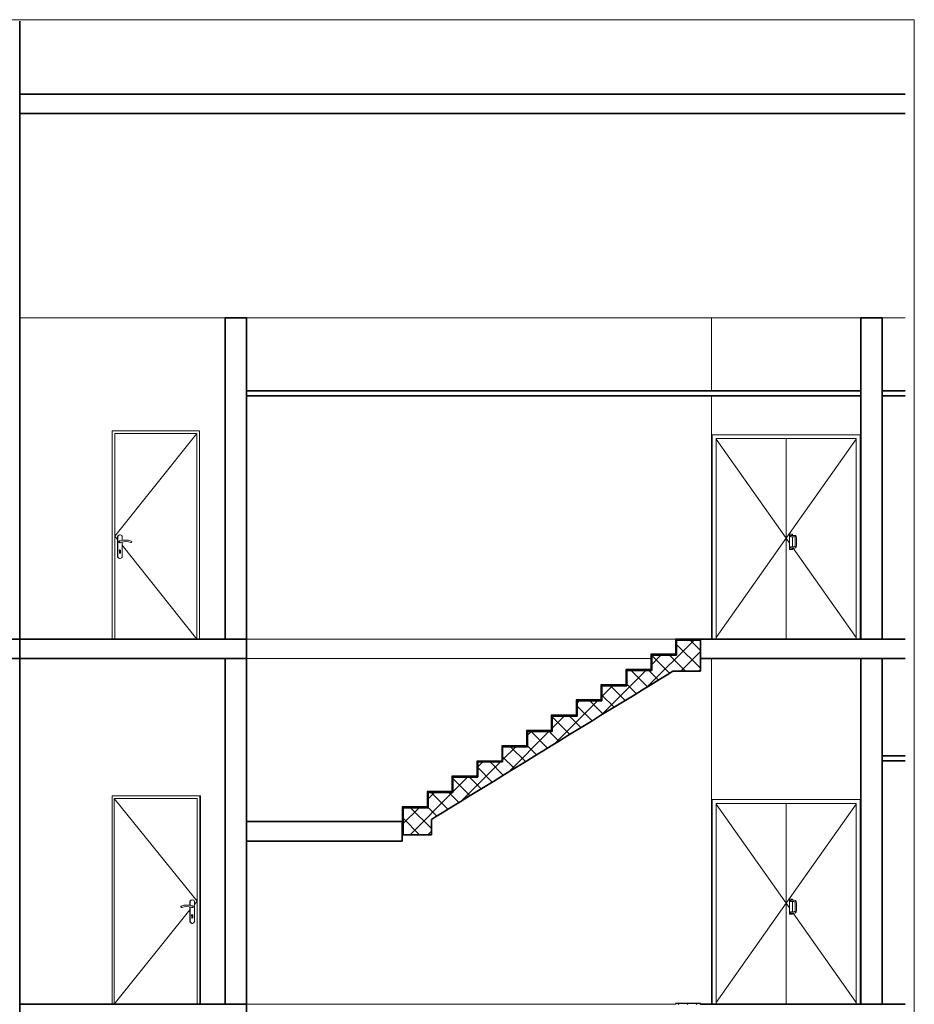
# Model space of a CAD drawing. Header units: millimetres. Extents: x 4 to 415, y 5 to 292.
# Tile 30 of 30: x 323 to 415, y 191 to 292. Entities that reach past the tile are written whole.
import ezdxf
from ezdxf.xclip import XClip

# ---------------------------------------------------------------- set-up
doc = ezdxf.new("R2010")
doc.units = ezdxf.units.MM
doc.header["$MEASUREMENT"] = 0
doc.header["$XCLIPFRAME"] = 0
for name, color, linetype in [('01-007-DESSINS IMPORTES_GEOMETRE_EXTERNES_XREF', 7, 'Continuous'), ('02-001-DALLES', 7, 'Continuous'), ('02-006-STRUCTURE BETON PORTEUR', 7, 'Continuous'), ('02-016-ESCALIERS', 7, 'Continuous'), ('Nouveau_02-001-DALLES', 7, 'Continuous'), ('Nouveau_02-022-FAUX PLAFOND', 7, 'Continuous')]:
    doc.layers.add(name, color=color, linetype=linetype)
pattern_1 = [(45, (537.3877, 51.5518), (-0.919239, 0.919239), []), (135, (537.3877, 51.5518), (0.919239, 0.919239), [])]

# ---------------------------------------------------------------- blocks, each defined once
blk = doc.blocks.new('Dessin_1_1', base_point=(537.39, 51.55))
at = {"layer": '02-016-ESCALIERS', "linetype": 'Continuous', "lineweight": 5}
h = blk.add_hatch(dxfattribs=at)
h.set_pattern_fill('Béton_armé_0001', color=1, style=0, pattern_type=2)
h.set_pattern_definition([(45, (537.3877, 51.5518), (-0.919239, 0.919239), []), (135, (537.3877, 51.5518), (0.919239, 0.919239), [])])
h.paths.add_polyline_path([(389.6, 224.69), (390.18, 225.05), (393.01, 225.05), (393.01, 226.78), (393.01, 228.25), (390.55, 228.25), (390.55, 226.69), (388, 226.69), (388, 225.12), (385.45, 225.12), (385.45, 223.55), (382.89, 223.55), (382.89, 221.99), (380.34, 221.99), (380.34, 220.42), (377.78, 220.42), (377.78, 218.85), (375.23, 218.85), (375.23, 217.29), (372.68, 217.29), (372.68, 215.72), (370.12, 215.72), (370.12, 214.15), (367.57, 214.15), (367.57, 212.59), (365.02, 212.59), (365.02, 211.02), (362.46, 211.02), (362.46, 208.25), (365.36, 208.25), (365.36, 209.82), (365.77, 210.07), (366.62, 210.59), (367.47, 211.12), (368.32, 211.64), (369.17, 212.16), (370.02, 212.68), (370.87, 213.2), (371.73, 213.73), (372.58, 214.25), (373.43, 214.77), (374.28, 215.29), (375.13, 215.82), (375.98, 216.34), (376.83, 216.86), (377.68, 217.38), (378.53, 217.9), (379.39, 218.43), (380.24, 218.95), (381.09, 219.47), (381.94, 219.99), (382.79, 220.52), (383.64, 221.04), (384.49, 221.56), (385.34, 222.08), (386.2, 222.6), (387.05, 223.13), (387.9, 223.65), (388.75, 224.17)])
h = blk.add_hatch(dxfattribs=at)
h.set_pattern_fill('Béton_0001', color=1, style=0, pattern_type=2)
h.set_pattern_definition(pattern_1)
h.paths.add_polyline_path([(390.45, 228.25), (393.01, 228.25), (393.01, 228.35), (390.45, 228.35)])
h = blk.add_hatch(dxfattribs=at)
h.set_pattern_fill('Béton_0001', color=1, style=0, pattern_type=2)
h.set_pattern_definition(pattern_1)
h.paths.add_polyline_path([(390.45, 228.25), (390.45, 226.69), (390.55, 226.69), (390.55, 228.25)])
h = blk.add_hatch(dxfattribs=at)
h.set_pattern_fill('Béton_0001', color=1, style=0, pattern_type=2)
h.set_pattern_definition(pattern_1)
h.paths.add_polyline_path([(387.9, 226.69), (390.45, 226.69), (390.45, 226.79), (387.9, 226.79)])
h = blk.add_hatch(dxfattribs=at)
h.set_pattern_fill('Béton_0001', color=1, style=0, pattern_type=2)
h.set_pattern_definition(pattern_1)
h.paths.add_polyline_path([(387.9, 226.69), (387.9, 225.12), (388, 225.12), (388, 226.69)])
h = blk.add_hatch(dxfattribs=at)
h.set_pattern_fill('Béton_0001', color=1, style=0, pattern_type=2)
h.set_pattern_definition(pattern_1)
h.paths.add_polyline_path([(385.34, 225.12), (387.9, 225.12), (387.9, 225.22), (385.34, 225.22)])
h = blk.add_hatch(dxfattribs=at)
h.set_pattern_fill('Béton_0001', color=1, style=0, pattern_type=2)
h.set_pattern_definition(pattern_1)
h.paths.add_polyline_path([(385.34, 225.12), (385.34, 223.55), (385.44, 223.55), (385.44, 225.12)])
h = blk.add_hatch(dxfattribs=at)
h.set_pattern_fill('Béton_0001', color=1, style=0, pattern_type=2)
h.set_pattern_definition(pattern_1)
h.paths.add_polyline_path([(382.79, 223.55), (385.34, 223.55), (385.34, 223.65), (382.79, 223.65)])
h = blk.add_hatch(dxfattribs=at)
h.set_pattern_fill('Béton_0001', color=1, style=0, pattern_type=2)
h.set_pattern_definition(pattern_1)
h.paths.add_polyline_path([(382.79, 223.55), (382.79, 221.99), (382.89, 221.99), (382.89, 223.55)])
h = blk.add_hatch(dxfattribs=at)
h.set_pattern_fill('Béton_0001', color=1, style=0, pattern_type=2)
h.set_pattern_definition(pattern_1)
h.paths.add_polyline_path([(380.24, 221.99), (382.79, 221.99), (382.79, 222.09), (380.24, 222.09)])
h = blk.add_hatch(dxfattribs=at)
h.set_pattern_fill('Béton_0001', color=1, style=0, pattern_type=2)
h.set_pattern_definition(pattern_1)
h.paths.add_polyline_path([(380.24, 221.99), (380.24, 220.42), (380.34, 220.42), (380.34, 221.99)])
h = blk.add_hatch(dxfattribs=at)
h.set_pattern_fill('Béton_0001', color=1, style=0, pattern_type=2)
h.set_pattern_definition(pattern_1)
h.paths.add_polyline_path([(377.68, 220.42), (380.24, 220.42), (380.24, 220.52), (377.68, 220.52)])
h = blk.add_hatch(dxfattribs=at)
h.set_pattern_fill('Béton_0001', color=1, style=0, pattern_type=2)
h.set_pattern_definition(pattern_1)
h.paths.add_polyline_path([(377.68, 220.42), (377.68, 218.85), (377.78, 218.85), (377.78, 220.42)])
h = blk.add_hatch(dxfattribs=at)
h.set_pattern_fill('Béton_0001', color=1, style=0, pattern_type=2)
h.set_pattern_definition(pattern_1)
h.paths.add_polyline_path([(375.13, 218.85), (377.68, 218.85), (377.68, 218.95), (375.13, 218.95)])
h = blk.add_hatch(dxfattribs=at)
h.set_pattern_fill('Béton_0001', color=1, style=0, pattern_type=2)
h.set_pattern_definition(pattern_1)
h.paths.add_polyline_path([(375.13, 218.85), (375.13, 217.29), (375.23, 217.29), (375.23, 218.85)])
h = blk.add_hatch(dxfattribs=at)
h.set_pattern_fill('Béton_0001', color=1, style=0, pattern_type=2)
h.set_pattern_definition(pattern_1)
h.paths.add_polyline_path([(372.58, 217.29), (375.13, 217.29), (375.13, 217.39), (372.58, 217.39)])
h = blk.add_hatch(dxfattribs=at)
h.set_pattern_fill('Béton_0001', color=1, style=0, pattern_type=2)
h.set_pattern_definition(pattern_1)
h.paths.add_polyline_path([(372.58, 217.29), (372.58, 215.72), (372.68, 215.72), (372.68, 217.29)])
h = blk.add_hatch(dxfattribs=at)
h.set_pattern_fill('Béton_0001', color=1, style=0, pattern_type=2)
h.set_pattern_definition(pattern_1)
h.paths.add_polyline_path([(370.02, 215.72), (372.58, 215.72), (372.58, 215.82), (370.02, 215.82)])
h = blk.add_hatch(dxfattribs=at)
h.set_pattern_fill('Béton_0001', color=1, style=0, pattern_type=2)
h.set_pattern_definition(pattern_1)
h.paths.add_polyline_path([(370.02, 215.72), (370.02, 214.15), (370.12, 214.15), (370.12, 215.72)])
h = blk.add_hatch(dxfattribs=at)
h.set_pattern_fill('Béton_0001', color=1, style=0, pattern_type=2)
h.set_pattern_definition(pattern_1)
h.paths.add_polyline_path([(367.47, 214.15), (370.02, 214.15), (370.02, 214.25), (367.47, 214.25)])
h = blk.add_hatch(dxfattribs=at)
h.set_pattern_fill('Béton_0001', color=1, style=0, pattern_type=2)
h.set_pattern_definition(pattern_1)
h.paths.add_polyline_path([(367.47, 214.15), (367.47, 212.59), (367.57, 212.59), (367.57, 214.15)])
h = blk.add_hatch(dxfattribs=at)
h.set_pattern_fill('Béton_0001', color=1, style=0, pattern_type=2)
h.set_pattern_definition(pattern_1)
h.paths.add_polyline_path([(364.92, 212.59), (367.47, 212.59), (367.47, 212.69), (364.92, 212.69)])
h = blk.add_hatch(dxfattribs=at)
h.set_pattern_fill('Béton_0001', color=1, style=0, pattern_type=2)
h.set_pattern_definition(pattern_1)
h.paths.add_polyline_path([(364.92, 212.59), (364.92, 211.02), (365.02, 211.02), (365.02, 212.59)])
h = blk.add_hatch(dxfattribs=at)
h.set_pattern_fill('Béton_0001', color=1, style=0, pattern_type=2)
h.set_pattern_definition(pattern_1)
h.paths.add_polyline_path([(362.36, 211.02), (364.92, 211.02), (364.92, 211.12), (362.36, 211.12)])
h = blk.add_hatch(dxfattribs=at)
h.set_pattern_fill('Béton_0001', color=1, style=0, pattern_type=2)
h.set_pattern_definition(pattern_1)
h.paths.add_polyline_path([(362.36, 211.02), (362.36, 209.55), (362.46, 209.55), (362.46, 211.02)])
h = blk.add_hatch(dxfattribs=at)
h.set_pattern_fill('Béton_0001', color=1, style=0, pattern_type=2)
h.set_pattern_definition(pattern_1)
h.paths.add_polyline_path([(390.45, 190.79), (393.01, 190.79), (393.01, 190.89), (390.45, 190.89)])
at = {"layer": '02-001-DALLES', "color": 7, "linetype": 'Continuous', "lineweight": 35}
for p, q in [((414.06, 284.35), (323.03, 284.35)), ((414.06, 282.35), (323.03, 282.35)), ((344.16, 228.35), (323.03, 228.35)), ((346.36, 228.35), (344.16, 228.35)), ((346.36, 228.35), (346.36, 226.35)), ((393.01, 228.35), (393.01, 228.25)), ((409.51, 228.35), (393.01, 228.35)), ((411.71, 228.35), (409.51, 228.35)), ((414.06, 228.35), (411.71, 228.35)), ((323.03, 226.35), (306.32, 226.35)), ((344.16, 226.35), (323.03, 226.35)), ((346.36, 226.35), (344.16, 226.35)), ((409.51, 226.35), (393.01, 226.35)), ((411.71, 226.35), (409.51, 226.35)), ((414.06, 226.35), (411.71, 226.35)), ((344.16, 190.85), (323.03, 190.85)), ((346.36, 190.85), (344.16, 190.85)), ((346.36, 190.85), (346.36, 188.85)), ((393.01, 190.85), (393.01, 190.79)), ((409.51, 190.85), (393.01, 190.85)), ((411.71, 190.85), (409.51, 190.85)), ((414.06, 190.85), (411.71, 190.85))]:
    blk.add_line(p, q, dxfattribs=at)
at = {"layer": '02-001-DALLES', "color": 7, "linetype": 'Continuous', "lineweight": 35, "flags": 128}
blk.add_lwpolyline([(323.03, 228.35), (304.53, 228.35), (304.13, 228.35), (269.43, 228.35)], dxfattribs=at)
at = {"layer": '02-006-STRUCTURE BETON PORTEUR', "color": 7, "linetype": 'Continuous', "lineweight": 35}
for p, q in [((323.03, 291.84), (323.03, 261.35)), ((323.03, 261.35), (323.03, 228.35)), ((344.16, 261.35), (344.16, 228.35)), ((346.36, 261.35), (344.16, 261.35)), ((346.36, 261.35), (346.36, 253.85)), ((409.51, 261.35), (409.51, 253.85)), ((411.71, 261.35), (409.51, 261.35)), ((411.71, 261.35), (411.71, 253.85)), ((346.36, 253.85), (346.36, 253.35)), ((346.36, 253.35), (346.36, 228.35)), ((409.51, 253.85), (409.51, 253.35)), ((409.51, 253.35), (409.51, 228.35)), ((411.71, 253.85), (411.71, 253.35)), ((411.71, 253.35), (411.71, 228.35)), ((323.03, 228.35), (323.03, 190.85)), ((344.16, 226.35), (344.16, 190.85)), ((346.36, 226.35), (346.36, 209.59)), ((409.51, 226.35), (409.51, 190.85)), ((411.71, 226.35), (411.71, 216.35)), ((411.71, 216.35), (411.71, 215.85)), ((411.71, 215.85), (411.71, 190.85)), ((346.36, 209.59), (346.36, 207.59)), ((346.36, 207.59), (346.36, 190.85)), ((323.03, 190.85), (323.03, 188.85))]:
    blk.add_line(p, q, dxfattribs=at)
at = {"layer": '02-006-STRUCTURE BETON PORTEUR', "color": 8, "linetype": 'Continuous', "lineweight": 5}
for p, q in [((323.03, 261.35), (344.16, 261.35)), ((346.36, 261.35), (394.16, 261.35)), ((394.16, 253.85), (394.16, 261.35)), ((409.51, 261.35), (394.16, 261.35)), ((414.06, 261.35), (411.71, 261.35)), ((394.16, 228.35), (394.16, 253.35)), ((332.54, 249.75), (332.54, 249.35)), ((341.52, 249.75), (332.54, 249.75)), ((332.54, 249.35), (332.54, 228.35)), ((332.82, 228.35), (332.82, 249.47)), ((332.82, 249.47), (341.24, 249.47)), ((341.24, 249.47), (332.82, 238.91)), ((341.24, 249.47), (341.24, 228.35)), ((341.52, 249.35), (341.52, 249.75)), ((341.52, 228.35), (341.52, 249.35)), ((394.23, 228.35), (394.23, 249.35)), ((394.23, 249.35), (409.43, 249.35)), ((394.63, 228.35), (394.63, 248.95)), ((394.63, 248.95), (409.03, 248.95)), ((401.83, 228.35), (401.83, 248.95)), ((409.03, 248.95), (409.03, 228.35)), ((409.43, 249.35), (409.43, 228.35)), ((394.63, 248.9), (401.83, 238.71)), ((409.03, 248.9), (401.83, 238.71)), ((333.1, 238.57), (332.82, 238.91)), ((333.1, 238.95), (333.1, 236.75)), ((333.16, 238.95), (333.11, 238.95)), ((333.11, 238.95), (333.11, 238.95)), ((333.11, 238.95), (333.11, 236.75)), ((333.2, 239.03), (333.16, 238.95)), ((333.21, 239.03), (333.16, 238.95)), ((333.28, 239.07), (333.2, 239.03)), ((333.29, 239.07), (333.21, 239.03)), ((333.37, 239.07), (333.29, 239.07)), ((333.29, 239.07), (333.29, 239.07)), ((333.45, 239.03), (333.37, 239.07)), ((333.5, 238.95), (333.45, 239.03)), ((333.55, 238.95), (333.5, 238.95)), ((333.55, 238.48), (333.55, 238.95)), ((402.48, 239.13), (402.18, 239.13)), ((402.18, 239.13), (402.18, 237.57)), ((402.27, 238.96), (402.26, 238.94)), ((402.26, 238.94), (402.27, 238.93)), ((402.28, 238.98), (402.27, 238.97)), ((402.27, 238.97), (402.27, 238.96)), ((402.27, 238.93), (402.27, 238.92)), ((402.27, 238.92), (402.28, 238.9)), ((402.3, 239), (402.28, 238.99)), ((402.28, 238.99), (402.28, 238.98)), ((402.28, 238.9), (402.28, 238.89)), ((402.28, 238.89), (402.3, 238.88)), ((402.31, 239.01), (402.3, 239)), ((402.3, 238.88), (402.31, 238.88)), ((402.32, 239.01), (402.31, 239.01)), ((402.31, 238.88), (402.32, 238.87)), ((402.33, 239.01), (402.32, 239.01)), ((402.32, 238.87), (402.33, 238.87)), ((402.33, 239.01), (402.65, 239.01)), ((402.33, 238.87), (402.63, 238.87)), ((402.48, 239.01), (402.48, 239.13)), ((402.48, 237.83), (402.48, 238.87)), ((402.63, 238.87), (402.7, 238.85)), ((402.65, 239.01), (402.78, 238.98)), ((402.71, 238.86), (402.7, 238.85)), ((402.7, 238.85), (402.7, 238.85)), ((402.7, 238.85), (402.75, 238.81)), ((402.72, 238.88), (402.71, 238.87)), ((402.71, 238.87), (402.71, 238.86)), ((402.71, 238.86), (402.71, 238.86)), ((402.76, 238.82), (402.75, 238.81)), ((402.75, 238.81), (402.75, 238.81)), ((402.75, 238.81), (402.75, 238.81)), ((402.75, 238.81), (402.76, 238.74)), ((402.77, 238.97), (402.76, 238.96)), ((402.76, 238.96), (402.76, 238.95)), ((402.77, 238.83), (402.76, 238.82)), ((402.76, 238.82), (402.76, 238.82)), ((402.78, 238.98), (402.77, 238.98)), ((402.77, 238.98), (402.77, 238.97)), ((402.77, 238.97), (402.77, 238.97)), ((402.78, 238.98), (402.87, 238.88)), ((402.85, 238.87), (402.84, 238.87)), ((402.86, 238.88), (402.85, 238.87)), ((402.87, 238.88), (402.86, 238.88)), ((402.87, 238.88), (402.87, 238.88)), ((402.87, 238.88), (402.87, 238.88)), ((402.87, 238.88), (402.9, 238.76)), ((333.27, 238.43), (333.24, 238.38)), ((333.24, 238.38), (333.24, 238.32)), ((333.24, 238.32), (333.27, 238.27)), ((333.25, 238.36), (333.28, 238.42)), ((333.27, 238.29), (333.25, 238.36)), ((333.34, 238.45), (333.27, 238.43)), ((333.27, 238.36), (333.29, 238.42)), ((333.28, 238.29), (333.27, 238.36)), ((333.32, 238.26), (333.27, 238.29)), ((333.27, 238.27), (333.33, 238.25)), ((333.28, 238.42), (333.33, 238.45)), ((333.34, 238.26), (333.28, 238.29)), ((333.29, 238.42), (333.34, 238.45)), ((333.32, 238.26), (333.34, 238.26)), ((333.34, 238.45), (333.33, 238.45)), ((333.33, 238.45), (333.34, 238.45)), ((333.34, 238.25), (333.33, 238.25)), ((333.34, 238.45), (333.34, 238.45)), ((333.34, 238.45), (333.41, 238.44)), ((333.34, 238.25), (333.35, 238.26)), ((333.4, 238.26), (333.34, 238.26)), ((333.4, 238.44), (333.67, 238.5)), ((333.45, 238.3), (333.4, 238.26)), ((333.41, 238.44), (333.68, 238.5)), ((333.7, 238.35), (333.45, 238.3)), ((333.55, 236.75), (333.55, 238.32)), ((341.24, 228.35), (333.55, 238)), ((333.67, 238.5), (333.95, 238.52)), ((333.68, 238.5), (333.96, 238.52)), ((333.96, 238.37), (333.7, 238.35)), ((333.95, 238.52), (333.96, 238.52)), ((334.2, 238.34), (333.95, 238.37)), ((333.96, 238.52), (334.23, 238.5)), ((334.22, 238.34), (333.96, 238.37)), ((334.45, 238.28), (334.2, 238.34)), ((334.47, 238.28), (334.22, 238.34)), ((334.23, 238.5), (334.5, 238.42)), ((334.45, 238.28), (334.47, 238.28)), ((334.52, 238.29), (334.47, 238.28)), ((334.5, 238.42), (334.55, 238.39)), ((334.5, 238.42), (334.5, 238.42)), ((334.55, 238.33), (334.52, 238.29)), ((334.55, 238.39), (334.55, 238.33)), ((394.63, 228.52), (401.83, 238.71)), ((402.18, 238.22), (401.83, 238.71)), ((402.27, 237.79), (402.28, 237.8)), ((402.27, 237.78), (402.27, 237.79)), ((402.28, 237.81), (402.3, 237.82)), ((402.28, 237.8), (402.28, 237.81)), ((402.3, 237.82), (402.31, 237.83)), ((402.31, 237.83), (402.32, 237.83)), ((402.32, 237.83), (402.33, 237.83)), ((402.63, 237.83), (402.33, 237.83)), ((402.7, 237.85), (402.63, 237.83)), ((402.75, 237.89), (402.7, 237.85)), ((402.71, 237.85), (402.7, 237.85)), ((402.7, 237.85), (402.7, 237.85)), ((402.71, 237.84), (402.71, 237.85)), ((402.71, 237.83), (402.71, 237.84)), ((402.72, 237.82), (402.71, 237.83)), ((402.76, 237.96), (402.75, 237.89)), ((402.76, 237.89), (402.75, 237.89)), ((402.75, 237.89), (402.75, 237.89)), ((402.75, 237.89), (402.75, 237.89)), ((402.76, 238.74), (402.76, 237.96)), ((402.76, 237.88), (402.76, 237.89)), ((402.77, 237.88), (402.76, 237.88)), ((402.87, 237.82), (402.78, 237.72)), ((402.85, 237.83), (402.84, 237.84)), ((402.86, 237.83), (402.85, 237.83)), ((402.87, 237.82), (402.86, 237.83)), ((402.9, 237.94), (402.87, 237.82)), ((402.87, 237.82), (402.87, 237.82)), ((402.87, 237.82), (402.87, 237.82)), ((402.9, 238.76), (402.9, 237.94)), ((333.28, 237.5), (333.26, 237.45)), ((333.26, 237.45), (333.28, 237.4)), ((333.33, 237.53), (333.28, 237.5)), ((333.28, 237.4), (333.28, 237.23)), ((333.28, 237.23), (333.3, 237.19)), ((333.3, 237.19), (333.33, 237.18)), ((333.38, 237.5), (333.33, 237.53)), ((333.33, 237.52), (333.38, 237.5)), ((333.36, 237.19), (333.33, 237.18)), ((333.33, 237.18), (333.37, 237.19)), ((333.37, 237.23), (333.36, 237.19)), ((333.4, 237.45), (333.37, 237.4)), ((333.37, 237.4), (333.37, 237.23)), ((333.37, 237.4), (333.38, 237.4)), ((333.37, 237.19), (333.38, 237.23)), ((333.38, 237.5), (333.4, 237.45)), ((333.4, 237.45), (333.38, 237.5)), ((333.38, 237.4), (333.4, 237.45)), ((333.38, 237.23), (333.38, 237.4)), ((402.18, 237.57), (402.48, 237.57)), ((402.26, 237.76), (402.27, 237.78)), ((402.27, 237.75), (402.26, 237.76)), ((402.27, 237.74), (402.27, 237.75)), ((402.28, 237.72), (402.27, 237.74)), ((402.28, 237.71), (402.28, 237.72)), ((402.3, 237.7), (402.28, 237.71)), ((402.31, 237.7), (402.3, 237.7)), ((402.32, 237.69), (402.31, 237.7)), ((402.33, 237.69), (402.32, 237.69)), ((402.65, 237.69), (402.33, 237.69)), ((402.48, 237.57), (402.48, 237.69)), ((409.03, 228.52), (402.55, 237.69)), ((402.78, 237.72), (402.65, 237.69)), ((402.76, 237.74), (402.76, 237.75)), ((402.77, 237.74), (402.76, 237.74)), ((402.77, 237.73), (402.77, 237.74)), ((402.78, 237.72), (402.77, 237.73)), ((402.77, 237.73), (402.77, 237.73)), ((333.11, 236.75), (333.11, 236.75)), ((333.11, 236.75), (333.16, 236.75)), ((333.16, 236.75), (333.2, 236.68)), ((333.16, 236.75), (333.21, 236.68)), ((333.2, 236.68), (333.28, 236.63)), ((333.21, 236.68), (333.29, 236.63)), ((333.29, 236.63), (333.29, 236.63)), ((333.29, 236.63), (333.37, 236.63)), ((333.37, 236.63), (333.45, 236.68)), ((333.45, 236.68), (333.5, 236.75)), ((333.5, 236.75), (333.55, 236.75)), ((346.36, 228.35), (390.45, 228.35)), ((346.36, 226.35), (387.9, 226.35)), ((388, 226.35), (388, 226.35)), ((394.16, 190.85), (394.16, 226.35)), ((332.54, 212.25), (341.62, 212.25)), ((332.54, 190.85), (332.54, 212.25)), ((341.26, 211.97), (332.74, 211.97)), ((332.74, 211.97), (332.74, 190.85)), ((332.74, 211.97), (341.26, 201.41)), ((341.26, 190.85), (341.26, 211.97)), ((341.54, 212.25), (341.54, 211.85)), ((341.54, 211.85), (341.54, 190.85)), ((341.62, 212.25), (341.62, 190.85)), ((394.23, 190.85), (394.23, 211.85)), ((394.23, 211.85), (409.43, 211.85)), ((409.43, 211.85), (409.43, 190.85)), ((394.63, 190.85), (394.63, 211.45)), ((394.63, 211.45), (409.03, 211.45)), ((394.63, 211.4), (401.83, 201.21)), ((401.83, 190.85), (401.83, 211.45)), ((409.03, 211.4), (401.83, 201.21)), ((409.03, 211.45), (409.03, 190.85)), ((340.53, 200.99), (340.53, 201.45)), ((340.54, 200.99), (340.54, 201.45)), ((340.54, 201.45), (340.54, 201.45)), ((340.54, 201.45), (340.6, 201.45)), ((340.59, 201.45), (340.64, 201.53)), ((340.6, 201.45), (340.65, 201.53)), ((340.64, 201.53), (340.72, 201.57)), ((340.65, 201.53), (340.72, 201.57)), ((340.72, 201.57), (340.72, 201.57)), ((340.72, 201.57), (340.81, 201.57)), ((340.81, 201.57), (340.89, 201.53)), ((340.89, 201.53), (340.93, 201.45)), ((340.93, 201.45), (340.99, 201.45)), ((340.99, 201.45), (340.99, 199.25)), ((340.99, 201.08), (341.26, 201.41)), ((402.48, 201.63), (402.18, 201.63)), ((402.18, 201.63), (402.18, 200.07)), ((402.27, 201.46), (402.26, 201.44)), ((402.26, 201.44), (402.27, 201.43)), ((402.28, 201.48), (402.27, 201.47)), ((402.27, 201.47), (402.27, 201.46)), ((402.27, 201.43), (402.27, 201.42)), ((402.27, 201.42), (402.28, 201.4)), ((402.3, 201.5), (402.28, 201.49)), ((402.28, 201.49), (402.28, 201.48)), ((402.28, 201.4), (402.28, 201.39)), ((402.28, 201.39), (402.3, 201.38)), ((402.31, 201.51), (402.3, 201.5)), ((402.3, 201.38), (402.31, 201.38)), ((402.32, 201.51), (402.31, 201.51)), ((402.31, 201.38), (402.32, 201.37)), ((402.33, 201.51), (402.32, 201.51)), ((402.32, 201.37), (402.33, 201.37)), ((402.33, 201.51), (402.65, 201.51)), ((402.33, 201.37), (402.63, 201.37)), ((402.48, 201.51), (402.48, 201.63)), ((402.48, 200.33), (402.48, 201.37)), ((402.63, 201.37), (402.7, 201.35)), ((402.65, 201.51), (402.78, 201.48)), ((402.71, 201.36), (402.7, 201.35)), ((402.7, 201.35), (402.7, 201.35)), ((402.7, 201.35), (402.75, 201.31)), ((402.72, 201.38), (402.71, 201.37)), ((402.71, 201.37), (402.71, 201.36)), ((402.71, 201.36), (402.71, 201.36)), ((402.77, 201.47), (402.76, 201.46)), ((402.76, 201.46), (402.76, 201.45)), ((402.78, 201.48), (402.77, 201.48)), ((402.77, 201.48), (402.77, 201.47)), ((402.77, 201.47), (402.77, 201.47)), ((402.78, 201.48), (402.87, 201.38)), ((402.85, 201.37), (402.84, 201.37)), ((402.86, 201.38), (402.85, 201.37)), ((402.87, 201.38), (402.86, 201.38)), ((402.87, 201.38), (402.87, 201.38)), ((402.87, 201.38), (402.87, 201.38)), ((402.87, 201.38), (402.9, 201.26)), ((332.74, 190.85), (340.53, 200.52)), ((339.61, 200.89), (339.6, 200.83)), ((339.6, 200.83), (339.63, 200.79)), ((339.65, 200.92), (339.61, 200.89)), ((339.62, 200.89), (339.61, 200.83)), ((339.61, 200.83), (339.65, 200.79)), ((339.66, 200.92), (339.62, 200.89)), ((339.63, 200.79), (339.69, 200.78)), ((339.92, 201), (339.65, 200.92)), ((339.65, 200.92), (339.66, 200.92)), ((339.65, 200.92), (339.65, 200.92)), ((339.65, 200.92), (339.66, 200.92)), ((339.65, 200.79), (339.7, 200.78)), ((339.93, 201), (339.66, 200.92)), ((339.69, 200.78), (339.7, 200.78)), ((339.7, 200.78), (339.95, 200.84)), ((340.2, 201.02), (339.92, 201)), ((340.21, 201.02), (339.93, 201)), ((339.95, 200.84), (340.21, 200.87)), ((340.2, 201.02), (340.21, 201.02)), ((340.2, 200.87), (340.45, 200.85)), ((340.49, 201), (340.21, 201.02)), ((340.21, 200.87), (340.47, 200.85)), ((340.45, 200.85), (340.71, 200.8)), ((340.47, 200.85), (340.72, 200.8)), ((340.76, 200.94), (340.49, 201)), ((340.53, 199.25), (340.53, 200.84)), ((340.54, 199.25), (340.54, 200.83)), ((340.71, 200.77), (340.69, 200.8)), ((340.71, 200.8), (340.76, 200.76)), ((340.71, 200.8), (340.72, 200.8)), ((340.71, 200.8), (340.72, 200.8)), ((340.77, 200.75), (340.71, 200.77)), ((340.72, 200.8), (340.77, 200.76)), ((340.75, 200.95), (340.77, 200.95)), ((340.81, 200.95), (340.76, 200.94)), ((340.82, 200.95), (340.76, 200.94)), ((340.76, 200.76), (340.82, 200.76)), ((340.77, 200.95), (340.79, 200.95)), ((340.77, 200.95), (340.77, 200.95)), ((340.79, 200.76), (340.77, 200.75)), ((340.77, 200.76), (340.83, 200.76)), ((340.77, 200.75), (340.77, 200.75)), ((340.81, 200.95), (340.82, 200.95)), ((340.88, 200.92), (340.82, 200.95)), ((340.82, 200.76), (340.83, 200.76)), ((340.83, 200.76), (340.88, 200.79)), ((340.9, 200.86), (340.88, 200.92)), ((340.88, 200.79), (340.9, 200.86)), ((394.63, 191.02), (401.83, 201.21)), ((402.18, 200.72), (401.83, 201.21)), ((402.7, 200.35), (402.63, 200.33)), ((402.75, 200.39), (402.7, 200.35)), ((402.71, 200.35), (402.7, 200.35)), ((402.7, 200.35), (402.7, 200.35)), ((402.71, 200.34), (402.71, 200.35)), ((402.71, 200.33), (402.71, 200.34)), ((402.76, 201.32), (402.75, 201.31)), ((402.75, 201.31), (402.75, 201.31)), ((402.75, 201.31), (402.75, 201.31)), ((402.75, 201.31), (402.76, 201.24)), ((402.76, 200.46), (402.75, 200.39)), ((402.76, 200.39), (402.75, 200.39)), ((402.75, 200.39), (402.75, 200.39)), ((402.75, 200.39), (402.75, 200.39)), ((402.77, 201.33), (402.76, 201.32)), ((402.76, 201.32), (402.76, 201.32)), ((402.76, 201.24), (402.76, 200.46)), ((402.76, 200.38), (402.76, 200.39)), ((402.77, 200.38), (402.76, 200.38)), ((402.9, 200.44), (402.87, 200.32)), ((402.9, 201.26), (402.9, 200.44)), ((340.69, 199.95), (340.71, 200)), ((340.72, 199.9), (340.69, 199.95)), ((340.71, 200), (340.77, 200.03)), ((340.72, 199.73), (340.72, 199.9)), ((340.73, 199.69), (340.72, 199.73)), ((340.77, 199.68), (340.73, 199.69)), ((340.81, 200), (340.76, 200.02)), ((340.76, 199.68), (340.79, 199.69)), ((340.77, 200.03), (340.82, 200)), ((340.8, 199.69), (340.77, 199.68)), ((340.79, 199.69), (340.81, 199.73)), ((340.82, 199.73), (340.8, 199.69)), ((340.83, 199.95), (340.81, 200)), ((340.81, 199.9), (340.83, 199.95)), ((340.81, 199.73), (340.81, 199.9)), ((340.82, 199.9), (340.81, 199.9)), ((340.82, 200), (340.84, 199.95)), ((340.84, 199.95), (340.82, 199.9)), ((340.82, 199.9), (340.82, 199.73)), ((402.18, 200.07), (402.48, 200.07)), ((402.26, 200.26), (402.27, 200.28)), ((402.27, 200.25), (402.26, 200.26)), ((402.27, 200.29), (402.28, 200.3)), ((402.27, 200.28), (402.27, 200.29)), ((402.27, 200.24), (402.27, 200.25)), ((402.28, 200.22), (402.27, 200.24)), ((402.28, 200.31), (402.3, 200.32)), ((402.28, 200.3), (402.28, 200.31)), ((402.28, 200.21), (402.28, 200.22)), ((402.3, 200.2), (402.28, 200.21)), ((402.3, 200.32), (402.31, 200.33)), ((402.31, 200.2), (402.3, 200.2)), ((402.31, 200.33), (402.32, 200.33)), ((402.32, 200.19), (402.31, 200.2)), ((402.32, 200.33), (402.33, 200.33)), ((402.33, 200.19), (402.32, 200.19)), ((402.63, 200.33), (402.33, 200.33)), ((402.65, 200.19), (402.33, 200.19)), ((402.48, 200.07), (402.48, 200.19)), ((409.03, 191.02), (402.55, 200.19)), ((402.78, 200.22), (402.65, 200.19)), ((402.72, 200.32), (402.71, 200.33)), ((402.76, 200.24), (402.76, 200.25)), ((402.77, 200.24), (402.76, 200.24)), ((402.77, 200.23), (402.77, 200.24)), ((402.78, 200.22), (402.77, 200.23)), ((402.77, 200.23), (402.77, 200.23)), ((402.87, 200.32), (402.78, 200.22)), ((402.85, 200.33), (402.84, 200.34)), ((402.86, 200.33), (402.85, 200.33)), ((402.87, 200.32), (402.86, 200.33)), ((402.87, 200.32), (402.87, 200.32)), ((402.87, 200.32), (402.87, 200.32)), ((340.6, 199.25), (340.54, 199.25)), ((340.54, 199.25), (340.54, 199.25)), ((340.64, 199.18), (340.59, 199.25)), ((340.65, 199.18), (340.6, 199.25)), ((340.72, 199.13), (340.64, 199.18)), ((340.72, 199.13), (340.65, 199.18)), ((340.81, 199.13), (340.72, 199.13)), ((340.72, 199.13), (340.72, 199.13)), ((340.89, 199.18), (340.81, 199.13)), ((340.93, 199.25), (340.89, 199.18)), ((340.99, 199.25), (340.93, 199.25)), ((346.36, 190.85), (390.45, 190.85))]:
    blk.add_line(p, q, dxfattribs=at)
at = {"layer": '02-016-ESCALIERS', "color": 7, "linetype": 'Continuous', "lineweight": 25}
for p, q in [((390.45, 228.35), (390.45, 228.25)), ((393.01, 228.35), (390.45, 228.35)), ((390.45, 228.25), (390.45, 226.79)), ((390.55, 228.25), (390.55, 226.69)), ((390.55, 228.25), (390.55, 228.25)), ((387.9, 226.79), (387.9, 226.69)), ((390.45, 226.79), (387.9, 226.79)), ((387.9, 226.69), (387.9, 225.22)), ((388, 226.69), (388, 225.12)), ((388, 226.69), (388, 226.69)), ((385.34, 225.22), (385.34, 225.12)), ((387.9, 225.22), (385.34, 225.22)), ((385.34, 225.12), (385.34, 223.65)), ((385.44, 225.12), (385.44, 223.55)), ((385.45, 225.12), (385.44, 225.12)), ((382.79, 223.65), (382.79, 223.55)), ((385.34, 223.65), (382.79, 223.65)), ((382.79, 223.55), (382.79, 222.09)), ((382.89, 223.55), (382.89, 221.99)), ((382.89, 223.55), (382.89, 223.55)), ((380.24, 222.09), (380.24, 221.99)), ((382.79, 222.09), (380.24, 222.09)), ((380.24, 221.99), (380.24, 220.52)), ((380.34, 221.99), (380.34, 220.42)), ((380.34, 221.99), (380.34, 221.99)), ((377.68, 220.52), (377.68, 220.42)), ((380.24, 220.52), (377.68, 220.52)), ((377.68, 220.42), (377.68, 218.95)), ((377.78, 220.42), (377.78, 218.85)), ((377.78, 220.42), (377.78, 220.42)), ((375.13, 218.95), (375.13, 218.85)), ((377.68, 218.95), (375.13, 218.95)), ((375.13, 218.85), (375.13, 217.39)), ((375.23, 218.85), (375.23, 217.29)), ((375.23, 218.85), (375.23, 218.85)), ((372.58, 217.39), (372.58, 217.29)), ((375.13, 217.39), (372.58, 217.39)), ((372.58, 217.29), (372.58, 215.82)), ((372.68, 217.29), (372.68, 215.72)), ((372.68, 217.29), (372.68, 217.29)), ((370.02, 215.82), (370.02, 215.72)), ((372.58, 215.82), (370.02, 215.82)), ((370.02, 215.72), (370.02, 214.25)), ((370.12, 215.72), (370.12, 214.15)), ((370.12, 215.72), (370.12, 215.72)), ((367.47, 214.25), (367.47, 214.15)), ((370.02, 214.25), (367.47, 214.25)), ((367.47, 214.15), (367.47, 212.69)), ((367.57, 214.15), (367.57, 212.59)), ((367.57, 214.15), (367.57, 214.15)), ((364.92, 212.69), (364.92, 212.59)), ((367.47, 212.69), (364.92, 212.69)), ((364.92, 212.59), (364.92, 211.12)), ((365.02, 212.59), (365.02, 211.02)), ((365.02, 212.59), (365.02, 212.59)), ((362.36, 211.12), (362.36, 211.02)), ((364.92, 211.12), (362.36, 211.12)), ((362.36, 211.02), (362.36, 209.59)), ((362.46, 211.02), (362.46, 209.55)), ((362.46, 211.02), (362.46, 211.02)), ((362.46, 209.55), (362.36, 209.55)), ((390.45, 190.89), (390.45, 190.79)), ((393.01, 190.89), (390.45, 190.89)), ((393.01, 190.89), (393.01, 190.85))]:
    blk.add_line(p, q, dxfattribs=at)
at = {"layer": '02-016-ESCALIERS', "color": 7, "linetype": 'Continuous', "lineweight": 35}
for p, q in [((390.55, 228.25), (390.55, 226.69)), ((393.01, 228.25), (390.55, 228.25)), ((388, 226.69), (388, 225.12)), ((390.55, 226.69), (390.55, 226.69)), ((393.01, 226.35), (393.01, 225.05)), ((385.45, 225.12), (385.45, 223.55)), ((388, 225.12), (388, 225.12)), ((393.01, 225.05), (390.18, 225.05)), ((382.89, 223.55), (382.89, 221.99)), ((385.45, 223.55), (385.44, 223.55)), ((380.34, 221.99), (380.34, 220.42)), ((382.89, 221.99), (382.89, 221.99)), ((377.78, 220.42), (377.78, 218.85)), ((380.34, 220.42), (380.34, 220.42)), ((375.23, 218.85), (375.23, 217.29)), ((377.78, 218.85), (377.78, 218.85)), ((372.68, 217.29), (372.68, 215.72)), ((375.23, 217.29), (375.23, 217.29)), ((370.12, 215.72), (370.12, 214.15)), ((372.68, 215.72), (372.68, 215.72)), ((367.57, 214.15), (367.57, 212.59)), ((370.12, 214.15), (370.12, 214.15)), ((365.02, 212.59), (365.02, 211.02)), ((367.57, 212.59), (367.57, 212.59)), ((362.46, 211.02), (362.46, 208.25)), ((365.02, 211.02), (365.02, 211.02)), ((365.36, 209.82), (365.36, 208.25)), ((365.36, 208.25), (362.46, 208.25))]:
    blk.add_line(p, q, dxfattribs=at)
at = {"layer": '02-016-ESCALIERS', "color": 7, "linetype": 'Continuous', "lineweight": 35, "flags": 128}
for points in [[(393.01, 228.25), (393.01, 226.78), (393.01, 226.35)], [(390.55, 226.69), (390.45, 226.69), (388, 226.69)], [(390.18, 225.05), (389.6, 224.69), (388.75, 224.17), (387.9, 223.65), (387.05, 223.13), (386.2, 222.6), (385.34, 222.08), (384.49, 221.56), (383.64, 221.04), (382.79, 220.52), (381.94, 219.99), (381.09, 219.47), (380.24, 218.95), (379.39, 218.43), (378.53, 217.9), (377.68, 217.38), (376.83, 216.86), (375.98, 216.34), (375.13, 215.82), (374.28, 215.29), (373.43, 214.77), (372.58, 214.25), (371.73, 213.73), (370.87, 213.2), (370.02, 212.68), (369.17, 212.16), (368.32, 211.64), (367.47, 211.12), (366.62, 210.59), (365.77, 210.07), (365.36, 209.82)], [(388, 225.12), (387.9, 225.12), (385.45, 225.12)], [(385.44, 223.55), (385.34, 223.55), (382.89, 223.55)], [(382.89, 221.99), (382.79, 221.99), (380.34, 221.99)], [(380.34, 220.42), (380.24, 220.42), (377.78, 220.42)], [(377.78, 218.85), (377.68, 218.85), (375.23, 218.85)], [(375.23, 217.29), (375.13, 217.29), (372.68, 217.29)], [(372.68, 215.72), (372.58, 215.72), (370.12, 215.72)], [(370.12, 214.15), (370.02, 214.15), (367.57, 214.15)], [(367.57, 212.59), (367.47, 212.59), (365.02, 212.59)], [(365.02, 211.02), (364.92, 211.02), (362.46, 211.02)]]:
    blk.add_lwpolyline(points, dxfattribs=at)
at = {"layer": 'Nouveau_02-001-DALLES', "color": 7, "linetype": 'Continuous', "lineweight": 35}
for p, q in [((362.36, 209.59), (346.36, 209.59)), ((362.36, 209.59), (362.36, 209.55)), ((362.36, 209.55), (362.36, 207.59)), ((362.36, 207.59), (346.36, 207.59))]:
    blk.add_line(p, q, dxfattribs=at)
at = {"layer": 'Nouveau_02-022-FAUX PLAFOND', "color": 7, "linetype": 'Continuous', "lineweight": 35}
for p, q in [((409.51, 253.85), (346.36, 253.85)), ((409.51, 253.35), (346.36, 253.35)), ((414.06, 253.85), (411.71, 253.85)), ((414.06, 253.35), (411.71, 253.35)), ((414.06, 216.35), (411.71, 216.35)), ((414.06, 215.85), (411.71, 215.85))]:
    blk.add_line(p, q, dxfattribs=at)

msp = doc.modelspace()

# ---------------------------------------------------------------- linework, layer by layer
at = {"color": 7, "linetype": 'Continuous', "lineweight": 13}
msp.add_lwpolyline([(415, 5), (5, 5), (5, 292), (415, 292)], close=True, dxfattribs=at)

# ---------------------------------------------------------------- block references
at = {"layer": '01-007-DESSINS IMPORTES_GEOMETRE_EXTERNES_XREF', "color": 7, "linetype": 'Continuous', "lineweight": 20}
ref = msp.add_blockref('Dessin_1_1', (537.39, 51.55), dxfattribs=at)
XClip(ref).set_block_clipping_path([(4.0594847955, 31.4618060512), (414.0594847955, 291.8429379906)])

doc.saveas('drawing.dxf')
